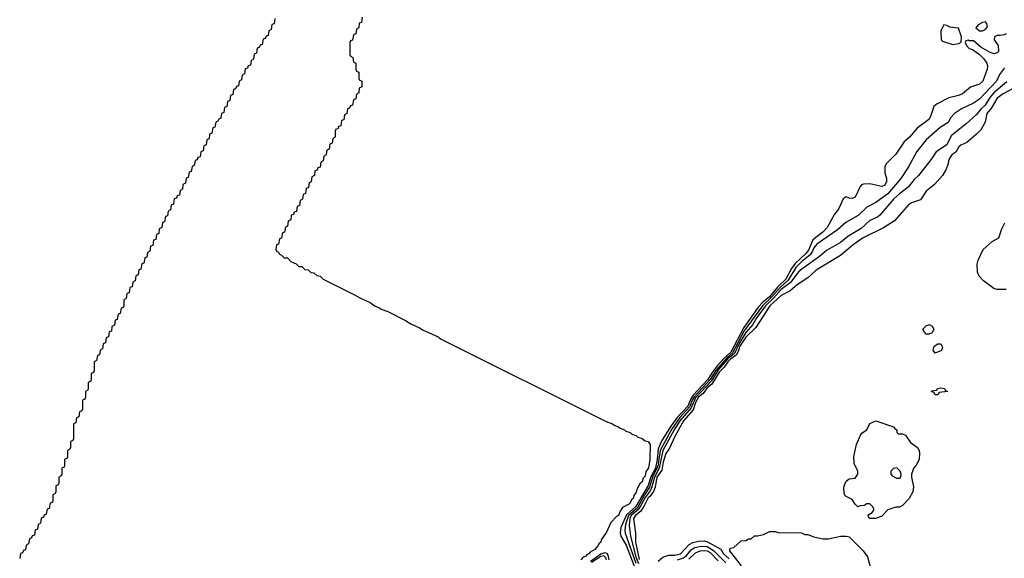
# Model space of a CAD drawing. Header units: inches. Extents: x 2668334 to 2765628, y 828034 to 955234.
# Tile 166 of 218: x 2679342 to 2685998, y 920300 to 923945. Entities that reach past the tile are written whole.
import ezdxf

# ---------------------------------------------------------------- set-up
doc = ezdxf.new("R2010")
doc.units = ezdxf.units.IN
doc.header["$MEASUREMENT"] = 0
doc.layers.add('C6972', color=7, linetype='Continuous')
doc.layers.add('C6982', color=7, linetype='Continuous')

msp = doc.modelspace()

# ---------------------------------------------------------------- linework, layer by layer
at = {"layer": 'C6972', "color": 4, "elevation": -4}
msp.add_lwpolyline([(2680000, 921917.3), (2679987.3, 921912.7), (2679982, 921878), (2679966, 921870), (2679962, 921838), (2679947.3, 921832.7), (2679942, 921798), (2679927.3, 921792.7), (2679922, 921758), (2679907.3, 921752.7), (2679902, 921718), (2679886, 921710), (2679882, 921678), (2679867.3, 921672.7), (2679862, 921638), (2679846, 921630), (2679846, 921570), (2679842, 921558), (2679826, 921550), (2679826, 921510), (2679822, 921498), (2679806, 921490), (2679806, 921450), (2679802, 921438), (2679786, 921430), (2679786, 921390), (2679782, 921378), (2679766, 921370), (2679766, 921310), (2679762, 921298), (2679747.3, 921292.7), (2679742, 921258), (2679726, 921250), (2679722, 921218), (2679706, 921210), (2679706, 921110), (2679702, 921098), (2679686, 921090), (2679686, 921050), (2679682, 921038), (2679666, 921030), (2679666, 920990), (2679662, 920978), (2679646, 920970), (2679646, 920930), (2679642, 920918), (2679626, 920910), (2679626, 920870), (2679622, 920858), (2679606, 920850), (2679606, 920810), (2679602, 920798), (2679586, 920790), (2679586, 920750), (2679582, 920738), (2679566, 920730), (2679566, 920690), (2679562, 920678), (2679547.3, 920672.7), (2679542, 920638), (2679527.3, 920632.7), (2679522, 920598), (2679507.3, 920592.7), (2679502, 920578), (2679487.3, 920572.7), (2679482, 920538), (2679466, 920530), (2679462, 920498), (2679446, 920490), (2679442, 920458), (2679427.3, 920452.7), (2679422, 920438), (2679407.3, 920432.7), (2679402, 920398), (2679386, 920390), (2679382, 920358), (2679367.3, 920352.7), (2679362, 920338), (2679347.3, 920332.7), (2679342, 920298)], dxfattribs=at)
at = {"layer": 'C6982', "color": 4}
for points, elevation in [([(2681067.3, 923952.7), (2681062, 923918), (2681047.3, 923912.7), (2681042, 923878), (2681026, 923870), (2681022, 923838), (2681007.3, 923832.7), (2681002, 923818), (2680987.3, 923812.7), (2680982, 923778), (2680967.3, 923772.7), (2680962, 923758), (2680947.3, 923752.7), (2680942, 923718), (2680927.3, 923712.7), (2680922, 923678), (2680906, 923670), (2680902, 923638), (2680887.3, 923632.7), (2680882, 923618), (2680867.3, 923612.7), (2680862, 923578), (2680846, 923570), (2680842, 923538), (2680826, 923530), (2680822, 923498), (2680807.3, 923492.7), (2680802, 923478), (2680787.3, 923472.7), (2680782, 923438), (2680767.3, 923432.7), (2680762, 923398), (2680747.3, 923392.7), (2680742, 923358), (2680726, 923350), (2680722, 923318), (2680706, 923310), (2680702, 923278), (2680687.3, 923272.7), (2680682, 923258), (2680667.3, 923252.7), (2680662, 923218), (2680647.3, 923212.7), (2680642, 923178), (2680626, 923170), (2680622, 923138), (2680607.3, 923132.7), (2680602, 923098), (2680587.3, 923092.7), (2680582, 923058), (2680566, 923050), (2680562, 923018), (2680547.3, 923012.7), (2680542, 922998), (2680527.3, 922992.7), (2680522, 922958), (2680507.3, 922952.7), (2680502, 922918), (2680487.3, 922912.7), (2680482, 922878), (2680467.3, 922872.7), (2680462, 922838), (2680446, 922830), (2680442, 922798), (2680426, 922790), (2680422, 922758), (2680407.3, 922752.7), (2680402, 922738), (2680387.3, 922732.7), (2680382, 922698), (2680366, 922690), (2680362, 922658), (2680346, 922650), (2680342, 922618), (2680327.3, 922612.7), (2680322, 922578), (2680307.3, 922572.7), (2680302, 922538), (2680286, 922530), (2680282, 922498), (2680267.3, 922492.7), (2680262, 922458), (2680247.3, 922452.7), (2680242, 922418), (2680227.3, 922412.7), (2680222, 922378), (2680206, 922370), (2680202, 922338), (2680187.3, 922332.7), (2680182, 922298), (2680167.3, 922292.7), (2680162, 922258), (2680147.3, 922252.7), (2680142, 922218), (2680127.3, 922212.7), (2680122, 922178), (2680106, 922170), (2680102, 922138), (2680087.3, 922132.7), (2680082, 922098), (2680067.3, 922092.7), (2680062, 922058), (2680046, 922050), (2680046, 922010), (2680042, 921998), (2680027.3, 921992.7), (2680022, 921958), (2680007.3, 921952.7), (2680002, 921918), (2680000, 921917.3)], -4), ([(2681658, 923962), (2681652.7, 923927.3), (2681638, 923922), (2681634, 923890), (2681618, 923882), (2681614, 923850), (2681598, 923842), (2681592.7, 923807.3), (2681578, 923802), (2681574, 923790), (2681574, 923710), (2681578, 923698), (2681594, 923690), (2681598, 923658), (2681614, 923650), (2681614, 923610), (2681618, 923598), (2681634, 923590), (2681634, 923550), (2681638, 923538), (2681654, 923530), (2681654, 923490), (2681638, 923482), (2681634, 923450), (2681618, 923442), (2681614, 923410), (2681598, 923402), (2681592.7, 923367.3), (2681578, 923362), (2681572.7, 923347.3), (2681558, 923342), (2681554, 923310), (2681538, 923302), (2681532.7, 923267.3), (2681518, 923262), (2681512.7, 923227.3), (2681498, 923222), (2681492.7, 923207.3), (2681478, 923202), (2681474, 923190), (2681474, 923150), (2681458, 923142), (2681454, 923110), (2681438, 923102), (2681434, 923070), (2681418, 923062), (2681414, 923030), (2681398, 923022), (2681394, 922990), (2681378, 922982), (2681372.7, 922947.3), (2681358, 922942), (2681352.7, 922927.3), (2681338, 922922), (2681334, 922890), (2681318, 922882), (2681312.7, 922847.3), (2681298, 922842), (2681294, 922810), (2681278, 922802), (2681274, 922770), (2681258, 922762), (2681254, 922730), (2681238, 922722), (2681232.7, 922687.3), (2681218, 922682), (2681212.7, 922647.3), (2681198, 922642), (2681192.7, 922627.3), (2681178, 922622), (2681174, 922590), (2681158, 922582), (2681152.7, 922547.3), (2681138, 922542), (2681132.7, 922507.3), (2681118, 922502), (2681112.7, 922467.3), (2681098, 922462), (2681092.7, 922427.3), (2681078, 922422), (2681074, 922390), (2681078, 922378), (2681092.7, 922372.7), (2681098, 922358), (2681112.7, 922352.7), (2681130, 922334), (2681152.7, 922332.7), (2681174, 922310), (2681210, 922294), (2681230, 922274), (2681250, 922274), (2681270, 922254), (2681291.6, 922251.6), (2681310, 922234), (2681330, 922232), (2681350, 922214), (2681374, 922210), (2681394, 922190), (2681610, 922082), (2681642, 922062), (2681710.9, 922030.9), (2681746, 922006), (2681775.3, 921995.3), (2681786, 921986), (2681830, 921971.3), (2681950.7, 921910.7), (2681986, 921886), (2682050, 921858), (2682066, 921846), (2682170, 921798), (2682186, 921786), (2683306, 921226), (2683350, 921210.8), (2683360.7, 921200.7), (2683390, 921190.8), (2683400.7, 921180.7), (2683430, 921170.8), (2683440.7, 921160.7), (2683470, 921150.8), (2683480.7, 921140.7), (2683510, 921130.8), (2683520.7, 921120.7), (2683550, 921110.8), (2683570, 921096), (2683590, 921090.8), (2683604.7, 921070), (2683601, 920970), (2683592.8, 920912.8), (2683575.2, 920884.8), (2683570, 920855.3), (2683557.3, 920842.7), (2683550, 920818), (2683535.5, 920804.5), (2683513.5, 920766.5), (2683510, 920748.7), (2683494.6, 920725.4), (2683490, 920705.2), (2683481.1, 920698.9), (2683464.7, 920670), (2683416.3, 920643.7), (2683400.5, 920619.5), (2683390, 920589.5), (2683375.9, 920584.1), (2683337.3, 920542.7), (2683310, 920478), (2683274, 920426), (2683270.6, 920410), (2683258.8, 920401.2), (2683250, 920384), (2683230, 920359), (2683198.8, 920341.2), (2683190.8, 920330), (2683175.2, 920324.8), (2683170, 920315.3), (2683152.3, 920307.7), (2683136, 920290)], -4), ([(2686010, 923848.7), (2685998, 923842), (2685970, 923837.2), (2685950, 923839), (2685931.3, 923828.7), (2685931, 923810), (2685957.3, 923770), (2685958.8, 923730), (2685950, 923721.2), (2685930, 923715.1), (2685902.5, 923722.5), (2685840.2, 923760.2), (2685790, 923802), (2685762, 923802), (2685754, 923806), (2685738, 923802), (2685734, 923790), (2685742, 923770), (2685762, 923750), (2685782.8, 923742.8), (2685830.7, 923710.7), (2685860.5, 923680.5), (2685880.7, 923650), (2685884.9, 923630), (2685882, 923610), (2685853.4, 923530), (2685830, 923509.5), (2685770.6, 923489.4), (2685716.1, 923443.9), (2685688.3, 923431.7), (2685624.1, 923415.9), (2685544.4, 923375.6), (2685522, 923358), (2685499.1, 923290), (2685487.3, 923270), (2685408.8, 923211.2), (2685357.3, 923150), (2685322.3, 923117.7), (2685264.4, 923035.6), (2685198.8, 922970), (2685190.8, 922950), (2685190.7, 922910), (2685202.4, 922870), (2685202.6, 922850), (2685190, 922825.1), (2685170, 922816.9), (2685090, 922834.3), (2685046.9, 922833.1), (2685033, 922827), (2685024.1, 922815.9), (2684990, 922745.2), (2684970, 922736), (2684950, 922738), (2684930, 922746.6), (2684910, 922733.6), (2684876.5, 922663.5), (2684850, 922629.4), (2684800.1, 922539.9), (2684772.4, 922507.6), (2684704.9, 922455.1), (2684675.1, 922384.9), (2684657.4, 922362.6), (2684584.2, 922295.8), (2684559.1, 922260.9), (2684522.5, 922190), (2684464.6, 922135.4), (2684410.1, 922070), (2684365.5, 922034.5), (2684336.8, 922003.2), (2684236.6, 921863.4), (2684150, 921695), (2684104.8, 921655.2), (2684057.7, 921602.3), (2684022.5, 921557.5), (2683994.5, 921510), (2683895.6, 921404.4), (2683879.6, 921380.4), (2683858.1, 921330), (2683786.2, 921253.8), (2683744.3, 921195.7), (2683683.4, 921096.6), (2683658.1, 921041.9), (2683651.6, 920970), (2683639.3, 920910), (2683609.3, 920850.7), (2683590, 920793.2), (2683508.3, 920650), (2683445.4, 920594.6), (2683406, 920510), (2683401.8, 920470), (2683406, 920450), (2683441.8, 920390), (2683504.9, 920224.9)], 4), ([(2685999.5, 923620.5), (2685965.9, 923574.1), (2685946.4, 923530), (2685830, 923407.3), (2685790, 923379.6), (2685710, 923340.9), (2685661, 923310), (2685636.3, 923283.7), (2685618.8, 923250), (2685563.9, 923216.1), (2685470, 923132.7), (2685406.2, 923053.8), (2685350.6, 922950), (2685299.3, 922870), (2685210, 922767), (2685130, 922707.3), (2685070, 922676), (2685010, 922620.9), (2684927.4, 922572.6), (2684870, 922523.7), (2684730, 922426.3), (2684710, 922400.7), (2684701.7, 922378.3), (2684685.3, 922354.7), (2684629.3, 922310), (2684590, 922268.7), (2684538.3, 922181.7), (2684484.9, 922135.1), (2684427.9, 922070), (2684363.6, 922010), (2684240.2, 921839.8), (2684160.8, 921690), (2684122.9, 921657.1), (2684047.6, 921572.4), (2684010.3, 921509.7), (2683903.8, 921396.2), (2683888.9, 921371.1), (2683872.3, 921327.7), (2683805.7, 921254.3), (2683748.1, 921171.9), (2683671, 921030), (2683656.3, 920923.7), (2683620.8, 920850), (2683598.9, 920781.1), (2683565.4, 920730), (2683517.7, 920642.3), (2683458.7, 920590), (2683437.4, 920530), (2683432.8, 920490), (2683435.6, 920470), (2683507, 920267)], 8), ([(2686014.8, 923525.2), (2685928.8, 923451.2), (2685901.7, 923418.3), (2685870, 923366.6), (2685839.7, 923340.3), (2685810, 923303.7), (2685739.9, 923240.1), (2685639.9, 923160.1), (2685610, 923099.5), (2685537.3, 923050), (2685502.8, 922997.2), (2685419.1, 922890), (2685390, 922862.7), (2685348.5, 922811.5), (2685290, 922767.3), (2685250, 922729.6), (2685157.7, 922622.3), (2685141, 922610), (2685090, 922587), (2685030, 922531.6), (2684940.9, 922479.1), (2684890, 922437), (2684796.5, 922383.5), (2684750, 922342.9), (2684630, 922258), (2684610, 922240.5), (2684552.6, 922167.4), (2684490, 922119), (2684439, 922061), (2684384.7, 922010), (2684326, 921930), (2684297.7, 921882.3), (2684250, 921829.1), (2684203.6, 921750), (2684173.6, 921686.4), (2684130, 921649.4), (2684064.8, 921575.2), (2684018.9, 921501.1), (2683910, 921385.8), (2683881.5, 921318.5), (2683805.4, 921230), (2683766.6, 921170), (2683690.1, 921030), (2683665.4, 920910), (2683633.3, 920850), (2683615.8, 920784.2), (2683603.3, 920756.7), (2683570, 920712.5), (2683527, 920633), (2683476.8, 920590), (2683466.3, 920570), (2683463.1, 920523.1), (2683472.3, 920450), (2683507.7, 920310), (2683525.7, 920265.7)], 12), ([(2686050, 923476.2), (2685990, 923442.9), (2685950, 923413.3), (2685911.2, 923348.8), (2685881.1, 923310), (2685868.7, 923251.3), (2685839.2, 923200.8), (2685810.7, 923170), (2685746.2, 923113.8), (2685704.7, 923095.3), (2685690, 923084), (2685670.4, 923049.6), (2685644.7, 923030), (2685631, 923010), (2685621, 922990), (2685618.8, 922970), (2685604, 922930), (2685580.7, 922890), (2685526.8, 922830), (2685470, 922784), (2685432.8, 922727.2), (2685370, 922706), (2685350, 922693.2), (2685255.3, 922584.7), (2685182.3, 922537.7), (2685044.9, 922470), (2684977.5, 922422.5), (2684890, 922349.6), (2684725.5, 922250), (2684670, 922198), (2684598.8, 922150), (2684550, 922109.3), (2684490, 922078.7), (2684412.6, 922010), (2684317.7, 921862.3), (2684250, 921796.1), (2684210, 921734.9), (2684199.5, 921700.5), (2684185.4, 921674.6), (2684150, 921650.7), (2684130, 921630.8), (2684105.3, 921594.7), (2684070, 921560.9), (2684021.2, 921478.8), (2683990, 921453.5), (2683963.6, 921416.4), (2683930, 921389.8), (2683910, 921354.5), (2683894, 921305.9), (2683828.9, 921230), (2683770, 921124.5), (2683735.1, 921044.9), (2683710, 921009.6), (2683691.4, 920950), (2683682.8, 920897.2), (2683649.3, 920850), (2683638, 920782), (2683627, 920753), (2683601.6, 920718.4), (2683590, 920709.7), (2683564.2, 920655.8), (2683540.7, 920619.3), (2683506.2, 920590), (2683491.6, 920570), (2683505.2, 920470), (2683505.9, 920410), (2683530, 920292.9)], 16), ([(2686010, 922119), (2685950, 922119.3), (2685926.8, 922126.8), (2685858, 922178), (2685828, 922210), (2685816.4, 922236.4), (2685815.3, 922290), (2685822, 922318), (2685855.3, 922390), (2685916.5, 922443.5), (2685962, 922470), (2685982, 922530), (2686002, 922570)], 16), ([(2684222, 920250), (2684142, 920350), (2684146, 920370), (2684170, 920374), (2684220.4, 920419.6), (2684250, 920422), (2684268.4, 920431.6), (2684287.3, 920432.7), (2684310, 920452), (2684330, 920452), (2684370, 920462), (2684410, 920482), (2684450, 920482), (2684470, 920474), (2684627.3, 920472.7), (2684650, 920462), (2684670, 920462), (2684710, 920444.7), (2684771.6, 920431.6), (2684810, 920431.3), (2684891.1, 920451.1), (2684930, 920451.3), (2684950, 920444.7), (2685044, 920350), (2685074, 920310), (2685100.7, 920210)], 16), ([(2683657.8, 920282.2), (2683690, 920308.8), (2683730, 920322.4), (2683770, 920322.6), (2683809, 920330), (2683867.2, 920392.8), (2683893.5, 920406.5), (2683930, 920416.9), (2683970, 920418.3), (2683992.8, 920412.8), (2684082, 920362), (2684099.3, 920330), (2684137.4, 920297.4)], 16), ([(2683326.5, 920290), (2683320.9, 920320.9), (2683313.3, 920333.3), (2683297.7, 920337.7), (2683270, 920328.7), (2683200.2, 920279.8)], 4), ([(2683790, 920290.8), (2683830, 920304.2), (2683850, 920320.2), (2683882.5, 920357.5), (2683907.1, 920372.9), (2683950, 920383.7), (2683990, 920379.5), (2684032.7, 920352.7), (2684116.3, 920270)], 12), ([(2683865.4, 920294.6), (2683910, 920337.6), (2683942.7, 920350), (2683970, 920354.3), (2683990, 920350.9), (2684010, 920339.7), (2684063.2, 920283.2)], 8), ([(2683309.5, 920289.5), (2683304.6, 920304.6), (2683290, 920317.3), (2683270, 920312.7), (2683208.2, 920271.8)], 8)]:
    msp.add_lwpolyline(points, dxfattribs=dict(at, elevation=elevation))
for points, elevation in [([(2685871.3, 923931.3), (2685850, 923925.6), (2685821.6, 923910), (2685804.9, 923890), (2685830, 923870.7), (2685850, 923870.8), (2685870, 923878), (2685884, 923896), (2685880.2, 923920.2)], 4), ([(2685589.3, 923910.7), (2685569.1, 923870), (2685572, 923810), (2685581, 923801), (2685650, 923778), (2685690, 923784.7), (2685707.3, 923792.7), (2685708, 923830), (2685688.7, 923888.7), (2685630, 923894.5), (2685610, 923906)], 4), ([(2685470, 921818), (2685458, 921830), (2685448.4, 921851.6), (2685470, 921874), (2685490, 921882), (2685511.1, 921871.1), (2685522, 921850), (2685510, 921826), (2685490, 921818)], 16), ([(2685530, 921688.7), (2685518, 921710), (2685524.7, 921735.3), (2685548.4, 921751.6), (2685570, 921751.3), (2685581, 921730), (2685573.7, 921706.3)], 16), ([(2685530, 921406), (2685522, 921422), (2685510, 921426), (2685507.3, 921432.7), (2685542, 921438), (2685546, 921450), (2685570, 921454), (2685594, 921450), (2685598, 921438), (2685614, 921430), (2685558, 921422), (2685550, 921406)], 16), ([(2685282, 921142), (2685310, 921142), (2685330, 921134), (2685363.5, 921083.5), (2685412, 921050), (2685422, 921030), (2685424.7, 921010), (2685422, 920970), (2685402, 920930), (2685386.4, 920913.6), (2685371.3, 920870), (2685371.3, 920850), (2685384.7, 920784.7), (2685381, 920750), (2685355.3, 920704.7), (2685310, 920658), (2685290, 920646), (2685266, 920646), (2685211.1, 920628.9), (2685170, 920586), (2685130, 920569), (2685090, 920568.7), (2685080.4, 920580.4), (2685078, 920590), (2685083.1, 920596.9), (2685106, 920610), (2685118, 920630), (2685108, 920650), (2685090, 920668), (2685070, 920668), (2685050, 920658), (2685024.7, 920655.3), (2685008.4, 920648.4), (2684990, 920666), (2684970, 920698), (2684930, 920718), (2684918, 920730), (2684914, 920770), (2684915.3, 920790), (2684930, 920822), (2684950, 920838), (2684990, 920842), (2685008, 920870), (2685008, 920890), (2684983.1, 920943.1), (2684982, 920990), (2684999, 921070), (2685025.6, 921134.4), (2685038, 921150), (2685068, 921170), (2685090, 921212), (2685129.3, 921230.7), (2685250, 921191), (2685258, 921178), (2685271.3, 921170), (2685272, 921152)], 16), ([(2685272.9, 920912.9), (2685250, 920908), (2685232, 920890), (2685232, 920870), (2685239.6, 920859.6), (2685270, 920842), (2685290, 920842), (2685298, 920850), (2685302, 920870), (2685295.3, 920890)], 16)]:
    msp.add_lwpolyline(points, close=True, dxfattribs=dict(at, elevation=elevation))

doc.saveas('drawing.dxf')
